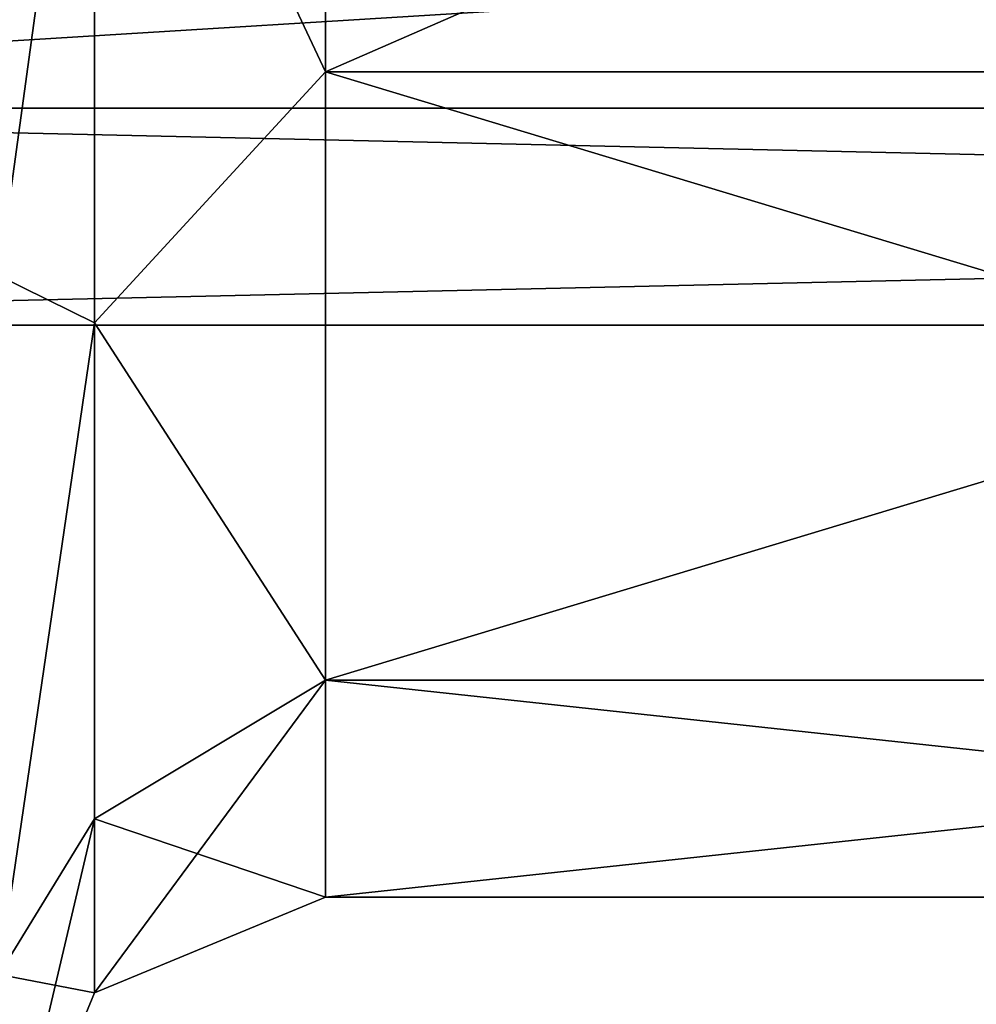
# Model space of a CAD drawing. Header units: millimetres. Extents: x -20 to 172, y -100 to 100.
# Tile 12 of 256: x 0 to 18, y -42 to -24. Entities that reach past the tile are written whole.
import ezdxf

# ---------------------------------------------------------------- set-up
doc = ezdxf.new("R2010")
doc.units = ezdxf.units.MM
doc.header["$LTSCALE"] = 37.722908
for name, color, linetype in [('1', 7, 'CONTINUOUS'), ('18', 7, 'CONTINUOUS'), ('19', 7, 'CONTINUOUS'), ('3', 7, 'CONTINUOUS'), ('38', 7, 'CONTINUOUS'), ('39', 7, 'CONTINUOUS')]:
    doc.layers.add(name, color=color, linetype=linetype)

msp = doc.modelspace()

# ---------------------------------------------------------------- linework, layer by layer
at = {"layer": '1', "color": 250, "linetype": 'Continuous', "true_color": 0x323232}
for points in [[(157, -25.764, -14.875), (157, -14.875, -25.764), (-19.839, -25.764, -14.875), (157, -25.764, -14.875)], [(-19.839, -25.764, -14.875), (157, -14.875, -25.764), (-19.839, -14.875, -25.764), (-19.839, -25.764, -14.875)], [(157, -29.75), (157, -25.764, -14.875), (-19.839, -29.75), (157, -29.75)], [(-19.839, -29.75), (157, -25.764, -14.875), (-19.839, -25.764, -14.875), (-19.839, -29.75)]]:
    msp.add_3dface(points, dxfattribs=at)
at = {"layer": '18', "color": 250, "linetype": 'Continuous', "true_color": 0x323232}
for points in [[(43, -8.956, -39.241), (43, -25.095, -31.469), (6, -8.956, -39.241), (43, -8.956, -39.241)], [(6, -8.956, -39.241), (43, -25.095, -31.469), (6, -25.095, -31.469), (6, -8.956, -39.241)], [(43, -25.095, -31.469), (43, -36.264, -17.464), (6, -25.095, -31.469), (43, -25.095, -31.469)], [(6, -25.095, -31.469), (43, -36.264, -17.464), (6, -36.264, -17.464), (6, -25.095, -31.469)], [(43, -40.25), (6, -40.25), (6, -36.264, -17.464), (43, -40.25)], [(43, -36.264, -17.464), (43, -40.25), (6, -36.264, -17.464), (43, -36.264, -17.464)]]:
    msp.add_3dface(points, dxfattribs=at)
at = {"layer": '19', "color": 250, "linetype": 'Continuous', "true_color": 0x323232}
for points in [[(43, -25.095, 31.469), (43, -8.956, 39.241), (6, -25.095, 31.469), (43, -25.095, 31.469)], [(6, -25.095, 31.469), (43, -8.956, 39.241), (6, -8.956, 39.241), (6, -25.095, 31.469)], [(43, -36.264, 17.464), (43, -25.095, 31.469), (6, -36.264, 17.464), (43, -36.264, 17.464)], [(6, -36.264, 17.464), (43, -25.095, 31.469), (6, -25.095, 31.469), (6, -36.264, 17.464)], [(6, -40.25), (43, -40.25), (43, -36.264, 17.464), (6, -40.25)], [(6, -40.25), (43, -36.264, 17.464), (6, -36.264, 17.464), (6, -40.25)]]:
    msp.add_3dface(points, dxfattribs=at)
at = {"layer": '3', "color": 250, "linetype": 'Continuous', "true_color": 0x323232}
for points in [[(157, -14.875, 25.764), (157, -25.764, 14.875), (-19.839, -14.875, 25.764), (157, -14.875, 25.764)], [(-19.839, -14.875, 25.764), (157, -25.764, 14.875), (-19.839, -25.764, 14.875), (-19.839, -14.875, 25.764)], [(157, -29.75), (-19.839, -29.75), (-19.839, -25.764, 14.875), (157, -29.75)], [(157, -25.764, 14.875), (157, -29.75), (-19.839, -25.764, 14.875), (157, -25.764, 14.875)]]:
    msp.add_3dface(points, dxfattribs=at)
at = {"layer": '38', "color": 250, "linetype": 'Continuous', "true_color": 0x323232}
for points in [[(6, -25.095, 31.469), (6, -8.956, 39.241), (1.757, -16.076, 38.81), (6, -25.095, 31.469)], [(0, -10.293, 45.09), (0, -28.839, 36.158), (1.757, -16.076, 38.81), (0, -10.293, 45.09)], [(1.757, -16.076, 38.81), (0, -28.839, 36.158), (1.757, -29.704, 29.704), (1.757, -16.076, 38.81)], [(6, -25.095, 31.469), (1.757, -16.076, 38.81), (1.757, -29.704, 29.704), (6, -25.095, 31.469)], [(6, -36.264, 17.464), (6, -25.095, 31.469), (1.757, -29.704, 29.704), (6, -36.264, 17.464)], [(0, -28.839, 36.158), (0, -41.672, 20.063), (1.757, -29.704, 29.704), (0, -28.839, 36.158)], [(1.757, -29.704, 29.704), (0, -41.672, 20.063), (1.757, -38.81, 16.076), (1.757, -29.704, 29.704)], [(6, -36.264, 17.464), (1.757, -29.704, 29.704), (1.757, -38.81, 16.076), (6, -36.264, 17.464)], [(6, -40.25), (6, -36.264, 17.464), (1.757, -42.007), (6, -40.25)], [(1.757, -42.007), (6, -36.264, 17.464), (1.757, -38.81, 16.076), (1.757, -42.007)], [(0, -41.672, 20.063), (0, -46.25), (1.757, -38.81, 16.076), (0, -41.672, 20.063)], [(0, -46.25), (1.757, -42.007), (1.757, -38.81, 16.076), (0, -46.25)]]:
    msp.add_3dface(points, dxfattribs=at)
at = {"layer": '39', "color": 250, "linetype": 'Continuous', "true_color": 0x323232}
for points in [[(6, -8.956, -39.241), (6, -25.095, -31.469), (1.757, -16.076, -38.81), (6, -8.956, -39.241)], [(0, -28.839, -36.158), (0, -10.293, -45.09), (1.757, -16.076, -38.81), (0, -28.839, -36.158)], [(1.757, -29.704, -29.704), (0, -28.839, -36.158), (1.757, -16.076, -38.81), (1.757, -29.704, -29.704)], [(6, -25.095, -31.469), (1.757, -29.704, -29.704), (1.757, -16.076, -38.81), (6, -25.095, -31.469)], [(6, -25.095, -31.469), (6, -36.264, -17.464), (1.757, -29.704, -29.704), (6, -25.095, -31.469)], [(0, -41.672, -20.063), (0, -28.839, -36.158), (1.757, -29.704, -29.704), (0, -41.672, -20.063)], [(1.757, -38.81, -16.076), (0, -41.672, -20.063), (1.757, -29.704, -29.704), (1.757, -38.81, -16.076)], [(6, -36.264, -17.464), (1.757, -38.81, -16.076), (1.757, -29.704, -29.704), (6, -36.264, -17.464)], [(6, -36.264, -17.464), (6, -40.25), (1.757, -38.81, -16.076), (6, -36.264, -17.464)], [(1.757, -42.007), (0, -41.672, -20.063), (1.757, -38.81, -16.076), (1.757, -42.007)], [(6, -40.25), (1.757, -42.007), (1.757, -38.81, -16.076), (6, -40.25)], [(0, -46.25), (0, -41.672, -20.063), (1.757, -42.007), (0, -46.25)]]:
    msp.add_3dface(points, dxfattribs=at)

doc.saveas('drawing.dxf')
